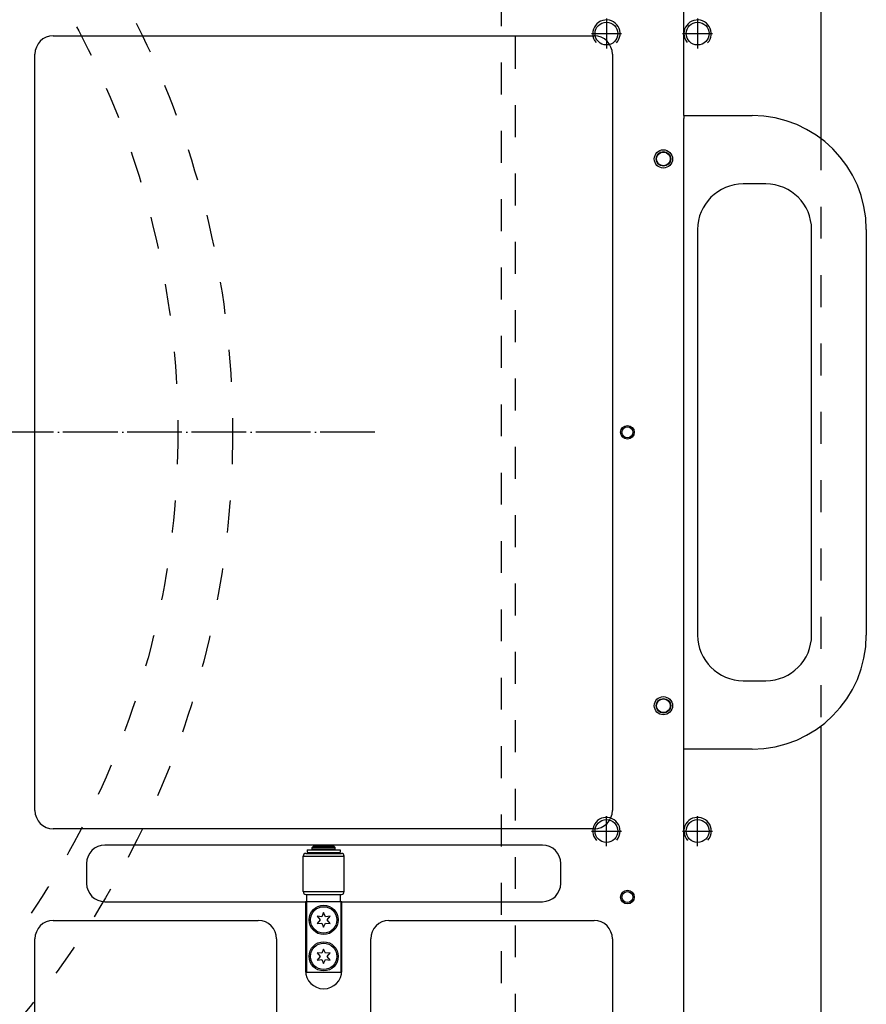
# Model space of a CAD drawing. Extents: x -1763 to 4575, y -3429 to 1051.
# Tile 72 of 174: x 1454 to 1640, y -1847 to -1631. Entities that reach past the tile are written whole.
import ezdxf

# ---------------------------------------------------------------- set-up
doc = ezdxf.new("R2010")
doc.units = 0
doc.linetypes.add('DASHED', pattern=[15, 7, -8])
doc.linetypes.add('DOT_CENTER', pattern=[14, 12, -1, 0, -1])
doc.layers.get('0').update_dxf_attribs({"linetype": 'CONTINUOUS'})
for name, color, linetype in [('1', 7, 'CONTINUOUS'), ('141', 7, 'CONTINUOUS'), ('16', 7, 'CONTINUOUS'), ('DIMPROHIDE', 7, 'CONTINUOUS')]:
    doc.layers.add(name, color=color, linetype=linetype)

# ---------------------------------------------------------------- blocks, each defined once
blk = doc.blocks.new('E7018-24101__385', base_point=(1600, -1958.68))
at = {"color": 1, "linetype": 'CONTINUOUS'}
for p, q in [((1600, -1652.38), (1600, -1489.08)), ((1461.65, -1634.88), (1580.31, -1634.88)), ((1457.65, -1804.88), (1457.65, -1638.88)), ((1584.31, -1638.88), (1584.31, -1804.88)), ((1600, -1652.38), (1600, -1652.98)), ((1600, -1790.78), (1600, -1652.98)), ((1600, -1791.38), (1600, -1790.78)), ((1600, -1954.68), (1600, -1791.38)), ((1580.31, -1808.88), (1461.65, -1808.88)), ((1568.98, -1812.48), (1472.98, -1812.48)), ((1468.98, -1816.48), (1468.98, -1820.88)), ((1572.98, -1820.88), (1572.98, -1816.48)), ((1472.98, -1824.88), (1516.98, -1824.88)), ((1517.18, -1824.88), (1516.98, -1824.88)), ((1516.98, -1824.88), (1516.98, -1839.98)), ((1517.28, -1824.88), (1517.18, -1824.88)), ((1524.68, -1824.88), (1517.28, -1824.88)), ((1524.78, -1824.88), (1524.68, -1824.88)), ((1524.98, -1824.88), (1524.78, -1824.88)), ((1524.98, -1824.88), (1568.98, -1824.88)), ((1524.98, -1839.98), (1524.98, -1824.88)), ((1461.65, -1829.02), (1506.65, -1829.02)), ((1535.31, -1829.02), (1580.31, -1829.02)), ((1457.65, -1925.7), (1457.65, -1833.02)), ((1510.65, -1833.02), (1510.65, -1925.7)), ((1531.31, -1925.7), (1531.31, -1833.02)), ((1584.31, -1833.02), (1584.31, -1925.7))]:
    blk.add_line(p, q, dxfattribs=at)
for centre, radius in [((1595.5, -1661.88), 2), ((1595.5, -1661.88), 1.6), ((1587.61, -1721.88), 1.5), ((1587.61, -1721.88), 1.2), ((1595.5, -1781.88), 2), ((1595.5, -1781.88), 1.6), ((1587.61, -1823.88), 1.5), ((1587.61, -1823.88), 1.2)]:
    blk.add_circle(centre, radius, dxfattribs=at)
for centre, start, end in [((1461.65, -1638.88), 90, 180), ((1580.31, -1638.88), 0, 90), ((1461.65, -1804.88), 180, -90), ((1580.31, -1804.88), -90, 0), ((1472.98, -1816.48), 90, 180), ((1568.98, -1816.48), 0, 90), ((1472.98, -1820.88), 180, -90), ((1568.98, -1820.88), -90, 0), ((1461.65, -1833.02), 90, 180), ((1506.65, -1833.02), 0, 90), ((1535.31, -1833.02), 90, 180), ((1580.31, -1833.02), 0, 90), ((1520.98, -1839.98), 180, 0)]:
    blk.add_arc(centre, 4, start, end, dxfattribs=at)
blk = doc.blocks.new('WASHER1__422', base_point=(1524.63, -1814.08))
at = {"color": 1, "linetype": 'CONTINUOUS'}
for p, q in [((1517.33, -1813.48), (1517.33, -1814.08)), ((1517.33, -1813.48), (1524.63, -1813.48)), ((1517.33, -1814.08), (1518.48, -1814.08)), ((1518.48, -1814.08), (1519.38, -1814.08)), ((1519.38, -1814.08), (1520.98, -1814.08)), ((1520.98, -1814.08), (1522.58, -1814.08)), ((1522.58, -1814.08), (1523.48, -1814.08)), ((1523.48, -1814.08), (1524.63, -1814.08)), ((1524.63, -1813.48), (1524.63, -1814.08))]:
    blk.add_line(p, q, dxfattribs=at)
blk = doc.blocks.new('23796-0S111__423', base_point=(1524.78, -1840.38))
at = {"color": 1, "linetype": 'CONTINUOUS'}
for p, q in [((1518.68, -1812.78), (1518.48, -1812.98)), ((1523.28, -1812.78), (1518.68, -1812.78)), ((1523.28, -1812.78), (1523.48, -1812.98)), ((1518.48, -1812.98), (1520.98, -1812.98)), ((1518.48, -1813.38), (1518.48, -1812.98)), ((1518.48, -1813.38), (1519.38, -1813.38)), ((1518.48, -1814.28), (1518.48, -1814.08)), ((1518.48, -1814.08), (1519.38, -1814.08)), ((1519.38, -1813.38), (1519.38, -1813.48)), ((1519.38, -1813.38), (1520.98, -1813.38)), ((1519.38, -1814.08), (1520.98, -1814.08)), ((1520.98, -1812.98), (1523.48, -1812.98)), ((1520.98, -1813.38), (1522.58, -1813.38)), ((1520.98, -1814.08), (1522.58, -1814.08)), ((1522.58, -1813.38), (1522.58, -1813.48)), ((1522.58, -1813.38), (1523.48, -1813.38)), ((1522.58, -1814.08), (1523.48, -1814.08)), ((1523.48, -1813.38), (1523.48, -1812.98)), ((1523.48, -1814.28), (1523.48, -1814.08)), ((1517.28, -1823.28), (1518.48, -1823.28)), ((1517.28, -1824.88), (1517.28, -1823.28)), ((1518.48, -1823.28), (1523.48, -1823.28)), ((1523.48, -1823.28), (1524.68, -1823.28)), ((1524.68, -1824.88), (1524.68, -1823.28)), ((1517.18, -1824.88), (1517.18, -1840.38)), ((1517.28, -1824.88), (1517.18, -1824.88)), ((1524.68, -1824.88), (1517.28, -1824.88)), ((1524.78, -1824.88), (1524.68, -1824.88)), ((1524.78, -1824.88), (1524.78, -1840.38)), ((1517.18, -1840.38), (1524.78, -1840.38))]:
    blk.add_line(p, q, dxfattribs=at)
for centre in [(1520.98, -1828.88), (1520.98, -1836.88)]:
    blk.add_circle(centre, 3.2, dxfattribs=at)
blk = doc.blocks.new('BEARING_HK0509__424', base_point=(1525.48, -1823.28))
at = {"color": 1, "linetype": 'CONTINUOUS'}
for p, q in [((1516.48, -1814.88), (1525.48, -1814.88)), ((1516.48, -1822.68), (1516.48, -1814.88)), ((1517.08, -1814.28), (1524.88, -1814.28)), ((1525.48, -1822.68), (1525.48, -1814.88)), ((1516.48, -1822.68), (1525.48, -1822.68)), ((1517.08, -1823.28), (1517.28, -1823.28)), ((1517.28, -1823.28), (1518.48, -1823.28)), ((1518.48, -1823.28), (1523.48, -1823.28)), ((1523.48, -1823.28), (1524.68, -1823.28)), ((1524.68, -1823.28), (1524.88, -1823.28))]:
    blk.add_line(p, q, dxfattribs=at)
for centre, start, end in [((1517.08, -1814.88), 90, 180), ((1524.88, -1814.88), 0, 90), ((1517.08, -1822.68), 180, -90), ((1524.88, -1822.68), -90, 0)]:
    blk.add_arc(centre, 0.6, start, end, dxfattribs=at)
blk = doc.blocks.new('BEARING_ASSY2_7__425', base_point=(1525.48, -1840.38))
for name, p in [('23796-0S111__423', (1524.78, -1840.38)), ('BEARING_HK0509__424', (1525.48, -1823.28)), ('WASHER1__422', (1524.63, -1814.08))]:
    blk.add_blockref(name, p)
blk = doc.blocks.new('BEARINGS__450', base_point=(1552.31, -1972.18))
blk.add_blockref('BEARING_ASSY2_7__425', (1525.48, -1840.38))
blk = doc.blocks.new('0515-2034_M3X12_12__468', base_point=(1523.88, -1839.78))
at = {"color": 1, "linetype": 'CONTINUOUS'}
for p, q in [((1520.58, -1836.19), (1519.59, -1836.08)), ((1519.59, -1836.08), (1520.18, -1836.88)), ((1520.98, -1835.28), (1520.58, -1836.19)), ((1521.38, -1836.19), (1520.98, -1835.28)), ((1522.37, -1836.08), (1521.38, -1836.19)), ((1521.78, -1836.88), (1522.37, -1836.08)), ((1520.18, -1836.88), (1519.59, -1837.68)), ((1519.59, -1837.68), (1520.58, -1837.57)), ((1520.58, -1837.57), (1520.98, -1838.48)), ((1520.98, -1838.48), (1521.38, -1837.57)), ((1521.38, -1837.57), (1522.37, -1837.68)), ((1522.37, -1837.68), (1521.78, -1836.88))]:
    blk.add_line(p, q, dxfattribs=at)
blk.add_circle((1520.98, -1836.88), 2.9, dxfattribs=at)
blk = doc.blocks.new('0515-2034_M3X12_11__469', base_point=(1523.88, -1831.78))
at = {"color": 1, "linetype": 'CONTINUOUS'}
for p, q in [((1520.98, -1827.28), (1520.58, -1828.19)), ((1521.38, -1828.19), (1520.98, -1827.28)), ((1520.58, -1828.19), (1519.59, -1828.08)), ((1519.59, -1828.08), (1520.18, -1828.88)), ((1520.18, -1828.88), (1519.59, -1829.68)), ((1519.59, -1829.68), (1520.58, -1829.57)), ((1520.58, -1829.57), (1520.98, -1830.48)), ((1520.98, -1830.48), (1521.38, -1829.57)), ((1522.37, -1828.08), (1521.38, -1828.19)), ((1521.38, -1829.57), (1522.37, -1829.68)), ((1521.78, -1828.88), (1522.37, -1828.08)), ((1522.37, -1829.68), (1521.78, -1828.88))]:
    blk.add_line(p, q, dxfattribs=at)
blk.add_circle((1520.98, -1828.88), 2.9, dxfattribs=at)
blk = doc.blocks.new('SCREWSET_STIFFENER__472', base_point=(1523.88, -1839.78))
for name, p in [('0515-2034_M3X12_11__469', (1523.88, -1831.78)), ('0515-2034_M3X12_12__468', (1523.88, -1839.78))]:
    blk.add_blockref(name, p)
blk = doc.blocks.new('24991-0S112_1__486', base_point=(1640, -1791.38))
at = {"color": 1, "linetype": 'CONTINUOUS'}
for p, q in [((1600, -1652.38), (1615, -1652.38)), ((1600, -1652.38), (1600, -1652.98)), ((1618, -1667.38), (1613, -1667.38)), ((1603, -1677.38), (1603, -1766.38)), ((1628, -1766.38), (1628, -1677.38)), ((1640, -1677.38), (1640, -1766.38)), ((1613, -1776.38), (1618, -1776.38)), ((1600, -1791.38), (1600, -1790.78)), ((1615, -1791.38), (1600, -1791.38))]:
    blk.add_line(p, q, dxfattribs=at)
for centre, radius, start, end in [((1615, -1677.38), 25, 0, 90), ((1613, -1677.38), 10, 90, 180), ((1618, -1677.38), 10, 0, 90), ((1613, -1766.38), 10, 180, -90), ((1615, -1766.38), 25, -90, 0), ((1618, -1766.38), 10, -90, 0)]:
    blk.add_arc(centre, radius, start, end, dxfattribs=at)
blk = doc.blocks.new('0515-2043_M4X8_1__489', base_point=(1597.5, -1663.88))
at = {"color": 1, "linetype": 'CONTINUOUS'}
for radius in [2, 1.5]:
    blk.add_circle((1595.5, -1661.88), radius, dxfattribs=at)
blk = doc.blocks.new('0515-2043_M4X8_4__490', base_point=(1597.5, -1783.88))
at = {"color": 1, "linetype": 'CONTINUOUS'}
for radius in [2, 1.5]:
    blk.add_circle((1595.5, -1781.88), radius, dxfattribs=at)
blk = doc.blocks.new('STIFF_HANDLES__492', base_point=(1640, -1791.38))
for name, p in [('24991-0S112_1__486', (1640, -1791.38)), ('0515-2043_M4X8_1__489', (1597.5, -1663.88)), ('0515-2043_M4X8_4__490', (1597.5, -1783.88))]:
    blk.add_blockref(name, p)
blk = doc.blocks.new('SMALLPARTS__493', base_point=(1640, -1972.18))
for name, p in [('BEARINGS__450', (1552.31, -1972.18)), ('SCREWSET_STIFFENER__472', (1523.88, -1839.78)), ('STIFF_HANDLES__492', (1640, -1791.38))]:
    blk.add_blockref(name, p)
blk = doc.blocks.new('E7018-64101__494', base_point=(1640, -1972.18))
for name, p in [('SMALLPARTS__493', (1640, -1972.18)), ('E7018-24101__385', (1600, -1958.68))]:
    blk.add_blockref(name, p)
blk = doc.blocks.new('DUT_BOARD__495', base_point=(1584.31, -1929.7))
at = {"color": 1, "linetype": 'CONTINUOUS'}
for p, q in [((1461.65, -1634.88), (1580.31, -1634.88)), ((1457.65, -1804.88), (1457.65, -1638.88)), ((1584.31, -1638.88), (1584.31, -1804.88)), ((1580.31, -1808.88), (1461.65, -1808.88)), ((1461.65, -1829.02), (1506.65, -1829.02)), ((1535.31, -1829.02), (1580.31, -1829.02)), ((1457.65, -1925.7), (1457.65, -1833.02)), ((1510.65, -1833.02), (1510.65, -1925.7)), ((1531.31, -1925.7), (1531.31, -1833.02)), ((1584.31, -1833.02), (1584.31, -1925.7))]:
    blk.add_line(p, q, dxfattribs=at)
for centre, start, end in [((1461.65, -1638.88), 90, 180), ((1580.31, -1638.88), 0, 90), ((1461.65, -1804.88), 180, -90), ((1580.31, -1804.88), -90, 0), ((1461.65, -1833.02), 90, 180), ((1506.65, -1833.02), 0, 90), ((1535.31, -1833.02), 90, 180), ((1580.31, -1833.02), 0, 90)]:
    blk.add_arc(centre, 4, start, end, dxfattribs=at)
blk = doc.blocks.new('STIFF_ASSY_DUTBD__496', base_point=(1640, -1972.18))
for name, p in [('E7018-64101__494', (1640, -1972.18)), ('DUT_BOARD__495', (1584.31, -1929.7))]:
    blk.add_blockref(name, p)
blk = doc.blocks.new('A1__574', base_point=(1640, -1972.18))
blk.add_blockref('STIFF_ASSY_DUTBD__496', (1640, -1972.18))
blk = doc.blocks.new('FRONT1__575', base_point=(1550.3, -1381.88))
blk.add_blockref('A1__574', (1640, -1972.18))
blk = doc.blocks.new('L1__576', base_point=(1550.3, -1381.88))
blk.add_blockref('FRONT1__575', (1550.3, -1381.88))
blk = doc.blocks.new('HEADPLATE_TEL', base_point=(934, -2216.07))
at = {"layer": '1', "color": 1, "linetype": 'DOT_CENTER'}
for p, q in [((1583, -1631.08), (1583, -1637.68)), ((1603, -1631.08), (1603, -1637.68)), ((1579.7, -1634.38), (1586.3, -1634.38)), ((1599.7, -1634.38), (1606.3, -1634.38)), ((1583, -1812.68), (1583, -1806.08)), ((1603, -1812.68), (1603, -1806.08)), ((1579.7, -1809.38), (1586.3, -1809.38)), ((1599.7, -1809.38), (1606.3, -1809.38))]:
    blk.add_line(p, q, dxfattribs=at)
at = {"layer": '1', "color": 7, "linetype": 'CONTINUOUS'}
for centre in [(1583, -1634.38), (1603, -1634.38), (1583, -1809.38), (1603, -1809.38)]:
    blk.add_circle(centre, 2.5, dxfattribs=at)
at = {"layer": '1', "color": 1, "linetype": 'CONTINUOUS'}
for centre, start, end in [((1583, -1634.38), -43.0974, 180), ((1603, -1634.38), -43.0974, 180), ((1583, -1634.38), 180, -139.0045), ((1603, -1634.38), 180, -139.0045), ((1583, -1809.38), 0, -136.9026), ((1603, -1809.38), 0, -136.9026), ((1583, -1809.38), -40.9955, 0), ((1603, -1809.38), -40.9955, 0)]:
    blk.add_arc(centre, 3, start, end, dxfattribs=at)
at = {"layer": '141', "color": 7, "linetype": 'DASHED'}
blk.add_line((1560, -1947.74), (1560, -1485.08), dxfattribs=at)
at = {"layer": '16', "color": 1, "linetype": 'DOT_CENTER'}
blk.add_line((1532.2, -1721.88), (940.8, -1721.88), dxfattribs=at)
at = {"layer": 'DIMPROHIDE', "color": 7, "linetype": 'CONTINUOUS'}
for p, q in [((1630, -1221.88), (1630, -1657.38)), ((1630, -1786.38), (1630, -2036.88))]:
    blk.add_line(p, q, dxfattribs=at)
at = {"layer": 'DIMPROHIDE', "color": 7, "linetype": 'DASHED'}
for p, q in [((1563, -1485.08), (1563, -1950.74)), ((1630, -1657.38), (1630, -1786.38))]:
    blk.add_line(p, q, dxfattribs=at)
for radius in [201, 189]:
    blk.add_circle((1300, -1721.88), radius, dxfattribs=at)

msp = doc.modelspace()

# ---------------------------------------------------------------- block references
msp.add_blockref('L1__576', (1550.3, -1381.88))
at = {"layer": '1'}
msp.add_blockref('HEADPLATE_TEL', (934, -2216.07), dxfattribs=at)

doc.saveas('drawing.dxf')
